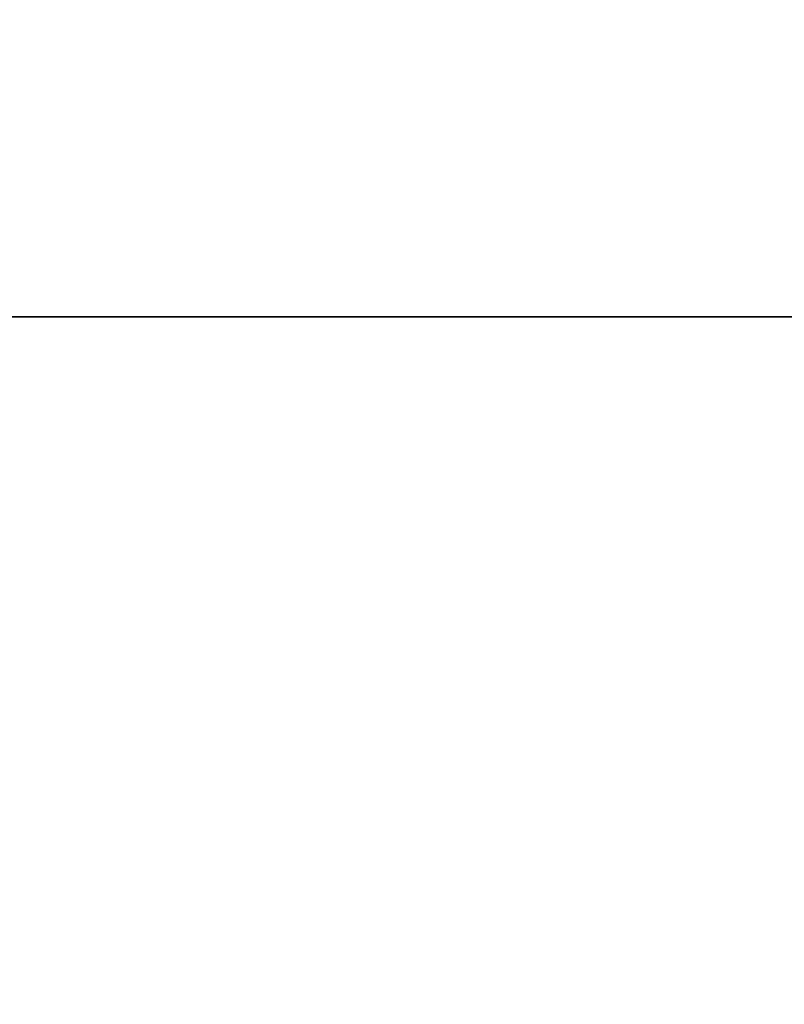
# Model space of a CAD drawing. Header units: millimetres. Extents: x -603 to 3703, y -120 to 249.
# Tile 164 of 256: x 396.47 to 403.99, y -36.76 to -27.08. Entities that reach past the tile are written whole.
import ezdxf

# ---------------------------------------------------------------- set-up
doc = ezdxf.new("R2010")
doc.units = ezdxf.units.MM
doc.layers.add('151', color=7, linetype='Continuous', true_color=0xffffff)

# ---------------------------------------------------------------- blocks, each defined once
blk = doc.blocks.new('UG_SURFACE_001')
at = {"layer": '151', "color": 252, "linetype": 'Continuous', "lineweight": 35}
for points in [[(602.5, -30, 2213.0001), (602.5, 229.8, 2213.0001), (-602.5, 229.8, 2213.0001), (-602.5, -30, 2213.0001)], [(-452.5, -30, 2063), (-452.5, 229.8, 2063), (452.5, 229.8, 2063), (452.5, -30, 2063)], [(602.5, -30, 2213.0001), (-602.5, -30, 2213.0001), (-452.5, -30, 2063), (452.5, -30, 2063)]]:
    blk.add_3dface(points, dxfattribs=at)
blk = doc.blocks.new('UG_SURFACE_009')
at = {"layer": '151', "color": 43, "linetype": 'Continuous', "lineweight": 35}
for points in [[(-409, 0, 2017), (-409, -49, 2017), (409, -49, 2017), (409, 0, 2017)], [(-409, -47), (-409, -2), (409, -2), (409, -47)]]:
    blk.add_3dface(points, dxfattribs=at)
blk = doc.blocks.new('UG_SURFACE_078')
at = {"layer": '151', "color": 252, "linetype": 'Continuous', "lineweight": 35}
for points in [[(-414, -46.92, 2022.5), (414, -46.92, 2022.5), (414, 62.92, 2022.5), (-414, 62.92, 2022.5)], [(-412.5, -46.92, 2020.9999), (-412.5, 62.92, 2020.9999), (412.5, 62.92, 2020.9999), (412.5, -46.92, 2020.9999)], [(-467.5, -30, 2076), (467.5, -30, 2076), (466, -30, 2074.5001), (-466, -30, 2074.5001)], [(-467.5, -30, 2076), (-467.5, -46.92, 2076), (467.5, -46.92, 2076), (467.5, -30, 2076)], [(-466, -30, 2074.5001), (466, -30, 2074.5001), (466, -46.92, 2074.5001), (-466, -46.92, 2074.5001)]]:
    blk.add_3dface(points, dxfattribs=at)

msp = doc.modelspace()

# ---------------------------------------------------------------- linework, layer by layer
at = {"layer": '151', "color": 252, "linetype": 'Continuous', "lineweight": -3, "true_color": 0x939598}
for p, q in [((-602.5, -30, 2213), (602.5, -30, 2213)), ((467.5, -30, 2076), (-467.5, -30, 2076)), ((466, -30, 2074.5), (-466, -30, 2074.5)), ((452.5, -30, 2063), (-452.5, -30, 2063))]:
    msp.add_line(p, q, dxfattribs=at)

# ---------------------------------------------------------------- block references
for name in ['UG_SURFACE_001', 'UG_SURFACE_078', 'UG_SURFACE_009']:
    msp.add_blockref(name, (0, 0), dxfattribs=at)

doc.saveas('drawing.dxf')
